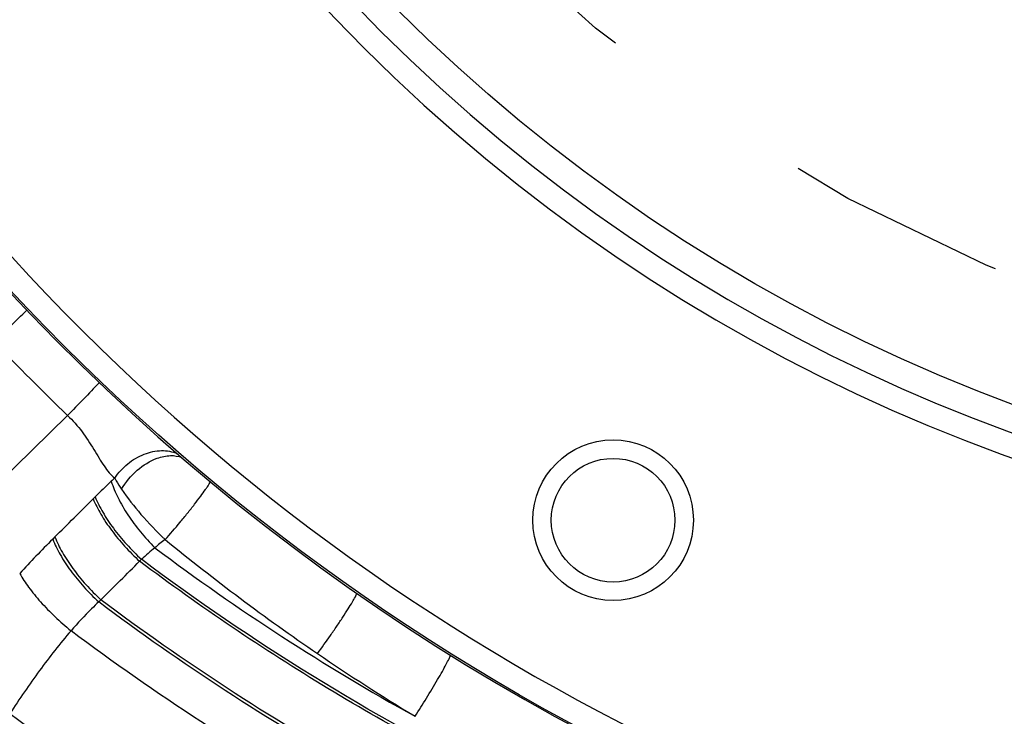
# Model space of a CAD drawing. Header units: inches. Extents: x 0 to 34, y 0 to 22.
# Tile 10 of 164: x 4.101 to 4.723, y 4.026 to 4.466. Entities that reach past the tile are written whole.
import ezdxf

# ---------------------------------------------------------------- set-up
doc = ezdxf.new("R2010")
doc.units = ezdxf.units.IN
doc.header["$LTSCALE"] = 1.87
doc.header["$MEASUREMENT"] = 0
doc.linetypes.add('CENTER', pattern=[0.6, 0.375, -0.075, 0.075, -0.075])
doc.layers.get('0').update_dxf_attribs({"linetype": 'CONTINUOUS'})
for name, color, linetype in [('3_ALL_AXES', 7, 'CONTINUOUS'), ('7_ALL_FEATURES', 7, 'CONTINUOUS'), ('94_3D_NOTES', 7, 'CONTINUOUS')]:
    doc.layers.add(name, color=color, linetype=linetype)
doc.styles.get("Standard").update_dxf_attribs({"font": 'txt', "width": 0.8})
doc.dimstyles.new('DIMSTYLE_1', dxfattribs={"dimtxt": 0.14, "dimasz": 0.156, "dimexe": 0.125, "dimexo": 0.0625, "dimgap": 0.07, "dimtad": 0, "dimtih": 1, "dimtoh": 1, "dimlfac": 4, "dimzin": 4, "dimdsep": 46, "dimtxsty": 'Standard', "dimblk": '_FILLED', "dimblk1": '_FILLED', "dimblk2": '_FILLED', "dimcen": 0.09, "dimadec": 0, "dimazin": 0, "dimtp": 0.001, "dimtm": 0.001, "dimtfac": 1, "dimtofl": 0, "dimtmove": 0, "dimatfit": 3, "dimldrblk": '_FILLED', "dimfxl": 0, "dimtolj": 1, "dimtzin": 4, "dimarcsym": 0})
doc.dimstyles.get("Standard").update_dxf_attribs({"dimtxt": 0.14, "dimasz": 0.156, "dimexe": 0.125, "dimexo": 0.0625, "dimgap": 0.09, "dimtad": 0, "dimtih": 1, "dimtoh": 1, "dimdec": 3, "dimzin": 4, "dimdsep": 46, "dimtxsty": 'Standard', "dimblk": '_FILLED', "dimblk1": '_FILLED', "dimblk2": '_FILLED', "dimcen": 0.09, "dimadec": 0, "dimazin": 0, "dimtol": 1, "dimtp": 0.001, "dimtm": 0.001, "dimtfac": 1, "dimtdec": 3, "dimtofl": 0, "dimtmove": 0, "dimatfit": 3, "dimldrblk": '_FILLED', "dimfxl": 0, "dimtolj": 1, "dimtzin": 4, "dimarcsym": 0})

# ---------------------------------------------------------------- blocks, each defined once
blk = doc.blocks.new('_FILLED')
at = {"color": 0, "linetype": 'ByBlock'}
blk.add_solid([(0, 0), (-1, 0.2003), (-1, -0.2003)], dxfattribs=at)
blk = doc.blocks.new('*D5')
at = {"color": 2, "linetype": 'Continuous'}
for p, q in [((5.1046, 11.87635), (1.15321, 11.87635)), ((1.27821, 11.87635), (1.27821, 4.94919)), ((1.27821, 2.61173), (1.27821, 4.45919)), ((4.99911, 2.61173), (1.15321, 2.61173))]:
    blk.add_line(p, q, dxfattribs=at)
at = {"color": 2, "linetype": 'Continuous', "xscale": 0.156, "yscale": 0.156, "zscale": 0.156}
for p, rotation in [((1.27821, 11.87635), 90), ((1.27821, 2.61173), 270)]:
    blk.add_blockref('_FILLED', p, dxfattribs=dict(at, rotation=rotation))
at = {"color": 2, "linetype": 'Continuous', "insert": (1.16621, 4.87919), "char_height": 0.14, "width": 0.784, "attachment_point": 2, "line_spacing_factor": 0.9}
blk.add_mtext('37.06\\P[941,3]', dxfattribs=at)
blk = doc.blocks.new('*D6')
at = {"color": 2, "linetype": 'Continuous'}
for p, q in [((3.03824, 5.00847), (3.03824, 2.00514)), ((5.10074, 3.10999), (5.10074, 2.00514)), ((3.03824, 2.13014), (3.60749, 2.13014)), ((5.10074, 2.13014), (4.53149, 2.13014))]:
    blk.add_line(p, q, dxfattribs=at)
at = {"color": 2, "linetype": 'Continuous', "xscale": 0.156, "yscale": 0.156, "zscale": 0.156, "rotation": 180}
blk.add_blockref('_FILLED', (3.03824, 2.13014), dxfattribs=at)
at = {"color": 2, "linetype": 'Continuous', "xscale": 0.156, "yscale": 0.156, "zscale": 0.156}
blk.add_blockref('_FILLED', (5.10074, 2.13014), dxfattribs=at)
at = {"color": 2, "linetype": 'Continuous', "insert": (3.90149, 2.20014), "char_height": 0.14, "width": 0.784, "attachment_point": 2, "line_spacing_factor": 0.9}
blk.add_mtext('8.25\\P[209,6]', dxfattribs=at)

msp = doc.modelspace()

# ---------------------------------------------------------------- linework, layer by layer
at = {"color": 7, "linetype": 'Continuous'}
for p, q in [((4.13086, 4.21589), (3.97335, 4.06217)), ((4.14827, 4.16442), (4.14702, 4.16319)), ((4.12281, 4.13909), (4.12143, 4.13772)), ((4.17758, 4.12497), (4.17638, 4.12378)), ((4.15189, 4.0994), (4.15052, 4.09805))]:
    msp.add_line(p, q, dxfattribs=at)
msp.add_circle((4.47574, 4.1497), 0.03906, dxfattribs=at)
for centre, radius, start, end in [((5.10074, 5.23223), 1.37609, 220.07859, 337.49892), ((1.29359, 7.16059), 4.02347, 313.91811, 314.32773), ((5.59546, 5.72696), 2.10438, 224.10525, 225.89475), ((7.02436, 1.42968), 4.01687, 135.6719, 136.0822), ((4.4934, 3.81802), 0.48899, 133.23225, 134.89436), ((4.50266, 3.80818), 0.50251, 132.89508, 133.23313), ((-5.78242, 14.11566), 14.05865, 314.794398, 314.933621), ((4.57792, 3.67828), 0.64766, 134.81551, 137.47912), ((4.29584, 3.99821), 0.17335, 126.58018, 129.32084), ((5.08379, 5.22936), 1.40949, 230.77848, 235.66733), ((4.29189, 4.00249), 0.16753, 129.20256, 133.02351), ((5.03635, 5.26495), 1.41632, 233.10189, 241.03686), ((-2.0339, 10.33709), 8.7848, 314.760686, 314.986058), ((5.0384, 5.16301), 1.3291, 235.67, 238.83096), ((5.01599, 5.27258), 1.54903, 233.48968, 241.87502)]:
    msp.add_arc(centre, radius, start, end, dxfattribs=at)
for points, knots in [([(4.13086, 4.21589), (4.13419, 4.21273), (4.14018, 4.20586), (4.14623, 4.19645), (4.15066, 4.18911), (4.15382, 4.18409), (4.15699, 4.17974), (4.15938, 4.17729), (4.16063, 4.17631)], [0, 0, 0, 0, 0.277054, 0.546645, 0.674806, 0.795141, 0.904371, 1, 1, 1, 1]), ([(4.16063, 4.17631), (4.1629, 4.17969), (4.16849, 4.18574), (4.17882, 4.19186), (4.18985, 4.19437), (4.19711, 4.19314), (4.20015, 4.19176)], [0, 0, 0, 0, 0.268152, 0.533428, 0.779724, 1, 1, 1, 1]), ([(4.18751, 4.18885), (4.19018, 4.18982), (4.19542, 4.19103), (4.20084, 4.19021), (4.20309, 4.18923)], [0, 0, 0, 0, 0.537378, 1, 1, 1, 1]), ([(4.16497, 4.16924), (4.16757, 4.17373), (4.17415, 4.18163), (4.18289, 4.18716), (4.18751, 4.18885)], [0, 0, 0, 0, 0.513377, 1, 1, 1, 1]), ([(4.15846, 4.17429), (4.1596, 4.17072), (4.16269, 4.16339), (4.16892, 4.15269), (4.17674, 4.14213), (4.18278, 4.13549), (4.186, 4.13231)], [0, 0, 0, 0, 0.2222, 0.469249, 0.732077, 1, 1, 1, 1]), ([(4.16063, 4.17631), (4.16094, 4.17573), (4.16228, 4.17332), (4.16377, 4.17098), (4.16497, 4.16924)], [0, 0, 0, 0, 0.237927, 1, 1, 1, 1]), ([(4.19253, 4.13741), (4.19573, 4.141), (4.20048, 4.14657), (4.20663, 4.15407), (4.21099, 4.15956), (4.21478, 4.16451), (4.21746, 4.16818), (4.21914, 4.17065), (4.22005, 4.17205), (4.22067, 4.17313), (4.22098, 4.17376), (4.22106, 4.17403)], [0, 0, 0, 0, 0.310344, 0.472161, 0.625906, 0.76272, 0.874564, 0.919097, 0.95511, 0.982182, 1, 1, 1, 1]), ([(4.16497, 4.16924), (4.16875, 4.16373), (4.17745, 4.15266), (4.18717, 4.14247), (4.19253, 4.13741)], [0, 0, 0, 0, 0.475437, 1, 1, 1, 1]), ([(4.14702, 4.16319), (4.14839, 4.15985), (4.15191, 4.153), (4.15863, 4.14301), (4.16686, 4.13308), (4.17309, 4.12681), (4.17638, 4.12378)], [0, 0, 0, 0, 0.218838, 0.464959, 0.72902, 1, 1, 1, 1]), ([(4.14827, 4.16442), (4.14963, 4.16108), (4.15314, 4.15422), (4.15985, 4.14422), (4.16807, 4.13427), (4.17429, 4.12799), (4.17758, 4.12497)], [0, 0, 0, 0, 0.218952, 0.465104, 0.729123, 1, 1, 1, 1]), ([(4.12143, 4.13772), (4.12276, 4.13437), (4.12621, 4.12748), (4.13286, 4.11742), (4.14104, 4.10742), (4.14724, 4.1011), (4.15052, 4.09805)], [0, 0, 0, 0, 0.218538, 0.464544, 0.728709, 1, 1, 1, 1]), ([(4.12281, 4.13909), (4.12414, 4.13573), (4.12759, 4.12884), (4.13423, 4.11878), (4.14241, 4.10877), (4.14861, 4.10245), (4.15189, 4.0994)], [0, 0, 0, 0, 0.218587, 0.464608, 0.728756, 1, 1, 1, 1]), ([(4.69139, 3.87842), (4.64509, 3.89005), (4.55349, 3.91792), (4.42087, 3.97317), (4.29422, 4.04132), (4.21467, 4.095), (4.17638, 4.12378)], [0, 0, 0, 0, 0.24952, 0.499444, 0.74964, 1, 1, 1, 1]), ([(4.64292, 3.89311), (4.60115, 3.90518), (4.51858, 3.93312), (4.35925, 4.00364), (4.2472, 4.07264), (4.17758, 4.12497)], [0, 0, 0, 0, 0.249721, 0.499785, 1, 1, 1, 1]), ([(4.10058, 4.11601), (4.10225, 4.113), (4.10637, 4.10681), (4.11388, 4.09773), (4.12288, 4.08855), (4.12955, 4.08269), (4.13305, 4.07983)], [0, 0, 0, 0, 0.211288, 0.455586, 0.722582, 1, 1, 1, 1]), ([(4.28884, 4.06543), (4.29161, 4.06917), (4.29571, 4.07492), (4.30102, 4.08264), (4.30477, 4.08827), (4.30806, 4.09336), (4.3107, 4.09764), (4.31241, 4.1006), (4.31333, 4.10241), (4.31364, 4.1031), (4.31374, 4.1034)], [0, 0, 0, 0, 0.307178, 0.466386, 0.617934, 0.75372, 0.866349, 0.94989, 0.979322, 1, 1, 1, 1]), ([(4.15052, 4.09805), (4.14901, 4.09663), (4.14295, 4.09078), (4.13721, 4.08462), (4.13305, 4.07983)], [0, 0, 0, 0, 0.246729, 1, 1, 1, 1]), ([(4.86634, 3.812), (4.80206, 3.81956), (4.67417, 3.84325), (4.48851, 3.90352), (4.31199, 3.98771), (4.20255, 4.05894), (4.15052, 4.09805)], [0, 0, 0, 0, 0.249149, 0.499044, 0.749418, 1, 1, 1, 1]), ([(4.86631, 3.81381), (4.80216, 3.82138), (4.67452, 3.84505), (4.48922, 3.90523), (4.31305, 3.98928), (4.20382, 4.06037), (4.15189, 4.0994)], [0, 0, 0, 0, 0.249158, 0.499054, 0.749424, 1, 1, 1, 1]), ([(4.13305, 4.07983), (4.12602, 4.07174), (4.11267, 4.05461), (4.10048, 4.03666), (4.09436, 4.02754)], [0, 0, 0, 0, 0.493785, 1, 1, 1, 1]), ([(4.86668, 3.78833), (4.80085, 3.79583), (4.6698, 3.81967), (4.4795, 3.88095), (4.29854, 3.9669), (4.18636, 4.03978), (4.13305, 4.07983)], [0, 0, 0, 0, 0.249059, 0.498948, 0.749366, 1, 1, 1, 1]), ([(4.3505, 4.02577), (4.35296, 4.02955), (4.35781, 4.03723), (4.36353, 4.04673), (4.36765, 4.05389), (4.37007, 4.05826), (4.37181, 4.06164), (4.37271, 4.06355), (4.37299, 4.06432)], [0, 0, 0, 0, 0.30322, 0.609638, 0.744727, 0.858346, 0.944885, 1, 1, 1, 1])]:
    msp.add_open_spline(points, degree=3, knots=knots, dxfattribs=at)
at = {"layer": '3_ALL_AXES', "color": 7, "linetype": 'CENTER'}
msp.add_circle((5.10074, 5.23223), 1, dxfattribs=at)
at = {"layer": '3_ALL_AXES', "color": 7, "linetype": 'Continuous'}
msp.add_circle((4.47574, 4.1497), 0.05075, dxfattribs=at)
at = {"layer": '7_ALL_FEATURES', "color": 7, "linetype": 'Continuous'}
for radius in [1.375, 1.07567]:
    msp.add_circle((5.10074, 5.23223), radius, dxfattribs=at)
for radius, start, end in [(1.36, 322.18076, 127.92724), (1.36, 142.18076, 307.92724), (1.10774, 142.18076, 307.95184), (1.09277, 142.18076, 307.95365)]:
    msp.add_arc((5.10074, 5.23223), radius, start, end, dxfattribs=at)

# ---------------------------------------------------------------- dimensions: what is measured, and where the dimension line sits
at = {"color": 2, "linetype": 'Continuous'}
for base, p1, p2, angle, picture, middle in [((1.27821, 2.61173), (5.1671, 11.87635), (5.06161, 2.61173), 270, '*D5', (1.27821, 4.70419)), ((3.03824, 2.13014), (5.10074, 3.17249), (3.03824, 5.07097), 180, '*D6', (4.06949, 2.02514))]:
    dim = msp.add_linear_dim(base=base, p1=p1, p2=p2, angle=angle, dimstyle='DIMSTYLE_1', dxfattribs=at)
    dim.commit()
    dim.dimension.update_dxf_attribs({"geometry": picture, "text_midpoint": middle, "dimtype": 160})

# ---------------------------------------------------------------- leaders
at = {"layer": '94_3D_NOTES', "color": 2, "linetype": 'Continuous', "annotation_type": 0, "has_hookline": 1, "hookline_direction": 1, "text_width": 2.2053}
msp.add_leader([(6.09128, 4.94301), (6.54915, 4.23065), (6.72915, 4.23065)], dimstyle='Standard', override={"dimtad": 0}, dxfattribs=at)

doc.saveas('drawing.dxf')
